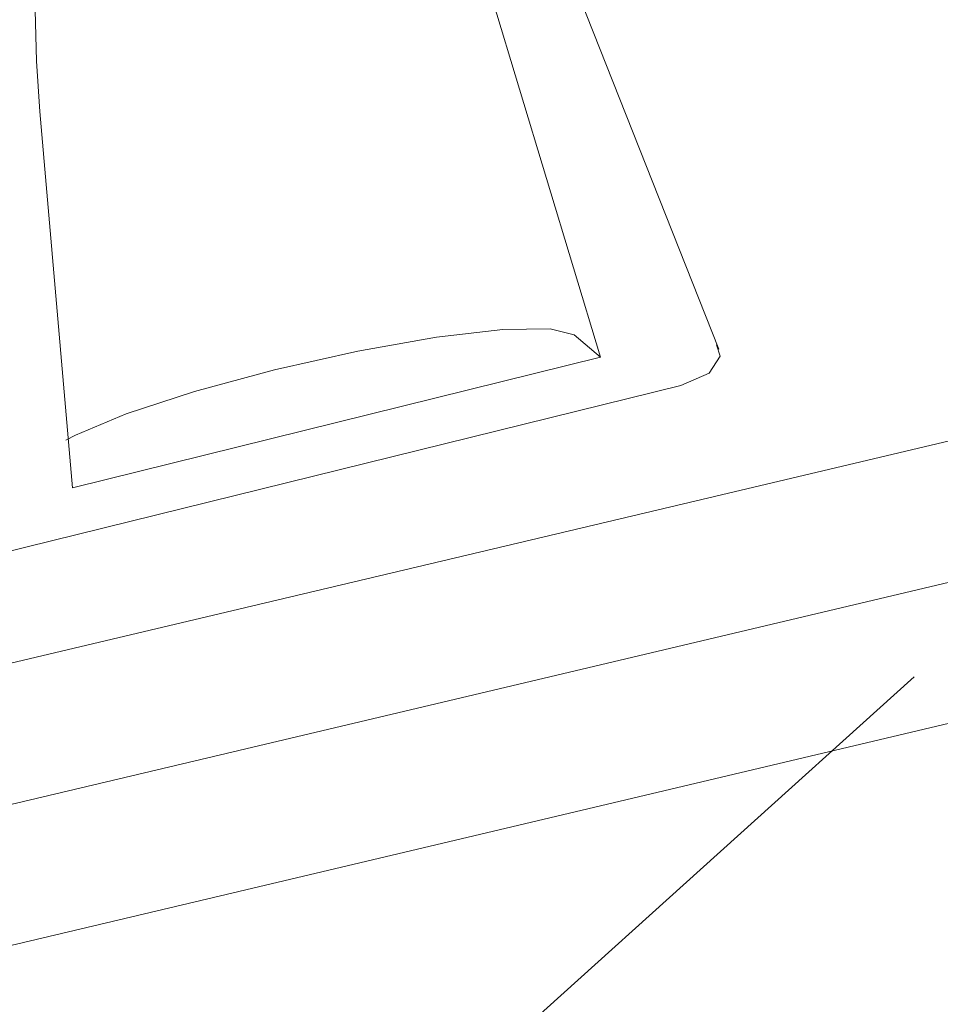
# Model space of a CAD drawing. Header units: millimetres. Extents: x -121 to 34184, y -147 to 33428.
# Tile 67 of 256: x 13193 to 13561, y 21129 to 21523. Entities that reach past the tile are written whole.
import ezdxf

# ---------------------------------------------------------------- set-up
doc = ezdxf.new("R2010")
doc.units = ezdxf.units.MM
doc.linetypes.add('ADSK_Осевая', pattern=[700, 500, -100, 0, -100])
for name, color, linetype, lineweight in [('P-PIPE-____-CNTR', 3, 'ADSK_Осевая', 20), ('P-PIPE-____-IDEN', 2, 'Continuous', 20), ('P-PIPE-____-OTLN', 3, 'Continuous', 20), ('P-SANR-FIXT-OTLN', 6, 'Continuous', 20)]:
    doc.layers.add(name, color=color, linetype=linetype, lineweight=lineweight)

# ---------------------------------------------------------------- blocks, each defined once
blk = doc.blocks.new('ADSK_Унитаз напольный_ГОСТ 30493-2017 - Вертикальный выпуск-1561234-_3D_ копия 1')
at = {"layer": 'P-SANR-FIXT-OTLN'}
for p, q in [((11449.54, 21390.69), (11370.05, 21591.2)), ((11358.91, 21530.57), (11402.15, 21387.44)), ((11190.95, 21335.26), (11177.88, 21485.84)), ((11402.15, 21387.44), (11391.6, 21396.4)), ((11402.15, 21387.44), (11190.95, 21335.26)), ((11434.27, 21376.16), (11161.47, 21308.75))]:
    blk.add_line(p, q, dxfattribs=at)
for points in [[(11177.88, 21485.84, 0), (11176.57, 21505.97, 0), (11176.1, 21526.27, 0)], [(11391.6, 21396.4, 0), (11382.02, 21398.86, 0), (11363.05, 21398.52, 0), (11336.54, 21395.42, 0), (11305.08, 21389.86, 0), (11271.75, 21382.39, 0), (11239.81, 21373.74, 0), (11212.4, 21364.75, 0), (11192.19, 21356.3, 0), (11188.33, 21354.27, 0)], [(11448.6, 21392.41, 0), (11450.01, 21387.85, 0), (11445.56, 21381.04, 0), (11434.27, 21376.16, 0)]]:
    blk.add_polyline3d(points, dxfattribs=at)

msp = doc.modelspace()

# ---------------------------------------------------------------- linework, layer by layer
at = {"layer": 'P-PIPE-____-CNTR', "color": 9}
for p in [(13171.23, 21204.26), (13174.74, 21205.09)]:
    msp.add_line(p, (14140.36, 21433.93), dxfattribs=at)
at = {"layer": 'P-PIPE-____-IDEN'}
msp.add_line((13550.62, 21259.6), (13261.06, 20998.29), dxfattribs=at)
at = {"layer": 'P-PIPE-____-OTLN', "color": 22}
for p, q in [((14158.68, 21494.8), (13090.3, 21241.6)), ((13110.52, 21133.35), (14184.05, 21387.76))]:
    msp.add_line(p, q, dxfattribs=at)

# ---------------------------------------------------------------- block references
at = {"layer": 'P-SANR-FIXT-OTLN'}
msp.add_blockref('ADSK_Унитаз напольный_ГОСТ 30493-2017 - Вертикальный выпуск-1561234-_3D_ копия 1', (2023.02, 0), dxfattribs=at)

doc.saveas('drawing.dxf')
